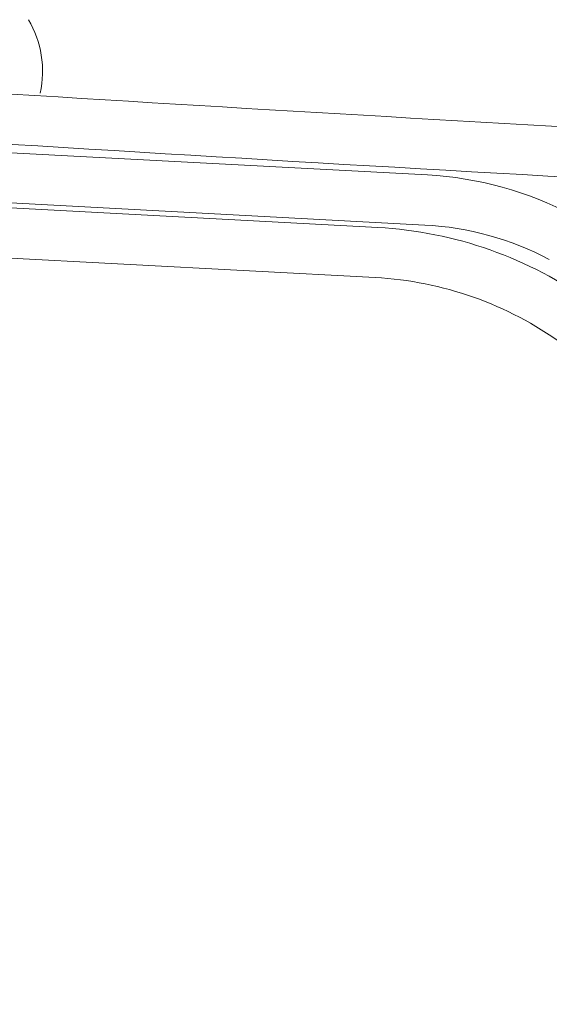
# Model space of a CAD drawing. Header units: metres. Extents: x -52 to 321, y -8 to 26.
# Tile 54 of 256: x -25.36 to -25.255, y 0.351 to 0.547. Entities that reach past the tile are written whole.
import ezdxf

# ---------------------------------------------------------------- set-up
doc = ezdxf.new("R2010")
doc.units = ezdxf.units.M
doc.header["$MEASUREMENT"] = 0
doc.layers.add('94 Genehmigungsplanung Bemaßung', color=7, linetype='Continuous')
doc.styles.add('ERSTELLTER_STIL_2', font='arial.ttf')
doc.dimstyles.new('ERSTELLTER_STIL__3', dxfattribs={"dimtxt": 0.25, "dimasz": 0.19, "dimexe": 0.18, "dimexo": 0.1, "dimgap": 0, "dimtad": 1, "dimzin": 0, "dimdsep": 46, "dimtxsty": 'ERSTELLTER_STIL_2', "dimblk": 'ARROWHEAD_6', "dimblk1": 'ARROWHEAD_6', "dimblk2": 'ARROWHEAD_6', "dimcen": 0.09, "dimclrd": 7, "dimclre": 7, "dimclrt": 7, "dimazin": 0, "dimtfac": 1, "dimtdec": 4, "dimtmove": 0, "dimatfit": 3, "dimfxl": 1, "dimtolj": 1, "dimtzin": 0, "dimarcsym": 0})

# ---------------------------------------------------------------- blocks, each defined once
blk = doc.blocks.new('*D30', base_point=(-33357.2790492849, 0))
at = {"layer": '94 Genehmigungsplanung Bemaßung', "color": 7, "linetype": 'Continuous', "lineweight": 13}
for p, q in [((-24.29007761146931, 2.864649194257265), (-24.29007761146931, 3.014649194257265)), ((-24.19007761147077, 2.764649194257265), (-24.39007761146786, 2.964649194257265)), ((-24.10257761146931, 2.864649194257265), (-24.47757761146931, 2.864649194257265)), ((-24.29007761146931, -0.03535080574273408), (-24.29007761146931, 2.864649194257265)), ((-24.39007761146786, 0.06464919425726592), (-24.19007761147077, -0.1353508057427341)), ((-24.10257761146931, -0.03535080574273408), (-24.47757761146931, -0.03535080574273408)), ((-24.29007761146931, -0.1853508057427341), (-24.29007761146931, -0.03535080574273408))]:
    blk.add_line(p, q, dxfattribs=at)
at = {"layer": '94 Genehmigungsplanung Bemaßung', "color": 7, "lineweight": 13, "insert": (-24.34007761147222, 1.080999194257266), "char_height": 0.25, "attachment_point": 7, "rotation": 90, "style": 'ERSTELLTER_STIL_2'}
blk.add_mtext('\\A1;{\\pql;\\fArial|b0|i0|c0|p0;\\W1.000000;2,90}', dxfattribs=at)
blk = doc.blocks.new('ARROWHEAD_6')
at = {"color": 0, "linetype": 'Continuous', "lineweight": 0}
for p, q in [((-0.5, -0.5), (0.5, 0.5)), ((0, 0), (-1, 0))]:
    blk.add_line(p, q, dxfattribs=at)

msp = doc.modelspace()

# ---------------------------------------------------------------- linework, layer by layer
at = {"color": 7, "linetype": 'Continuous', "lineweight": 13}
for p, q in [((-25.40305949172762, 0.5228040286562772), (-25.27902379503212, 0.5161819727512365)), ((-25.40305949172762, 0.5228040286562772), (-25.27902379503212, 0.5161819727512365)), ((-25.40724985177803, 0.5120373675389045), (-25.2889005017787, 0.5057188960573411)), ((-25.40724985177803, 0.5120373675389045), (-25.2889005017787, 0.5057188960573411)), ((-25.40684680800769, 0.513005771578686), (-25.27955618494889, 0.5062099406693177)), ((-25.40684680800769, 0.513005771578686), (-25.27955618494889, 0.5062099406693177)), ((-25.41205169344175, 0.5022932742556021), (-25.28943289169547, 0.4957468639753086)), ((-25.41205169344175, 0.5022932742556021), (-25.28943289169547, 0.4957468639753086))]:
    msp.add_line(p, q, dxfattribs=at)
for centre, radius, start, end in [((-25.37566682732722, 0.5368983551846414), 0.01997246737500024, 347.262749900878, 30.77547696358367), ((-25.37566682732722, 0.5368983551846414), 0.01997246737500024, 347.262749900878, 30.77547696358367), ((-24.22823052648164, 18.77191020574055), 18.27480761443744, 266.3256850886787, 267.2662541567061), ((-24.22823052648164, 18.77191020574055), 18.27480761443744, 266.3256850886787, 267.2662541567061), ((-24.22823052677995, 18.77191020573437), 18.28479384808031, 266.3182430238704, 266.8287079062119), ((-24.22823052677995, 18.77191020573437), 18.28479384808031, 266.3182430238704, 266.8287079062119), ((-25.28275052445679, 0.446377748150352), 0.06990363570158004, 62.13234513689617, 86.94397662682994), ((-25.28275052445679, 0.446377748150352), 0.06990363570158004, 62.13234513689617, 86.94397662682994), ((-25.28275052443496, 0.4463777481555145), 0.05991740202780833, 62.13234514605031, 86.94397664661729), ((-25.28275052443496, 0.4463777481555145), 0.05991740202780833, 62.13234514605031, 86.94397664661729), ((-25.29315962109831, 0.4259426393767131), 0.07988986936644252, 54.08409626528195, 86.94397664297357), ((-25.29315962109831, 0.4259426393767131), 0.07988986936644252, 54.08409626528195, 86.94397664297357), ((-25.29315962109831, 0.4259426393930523), 0.06990363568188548, 54.08409625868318, 86.94397664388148), ((-25.29315962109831, 0.4259426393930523), 0.06990363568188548, 54.08409625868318, 86.94397664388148)]:
    msp.add_arc(centre, radius, start, end, dxfattribs=at)

# ---------------------------------------------------------------- dimensions: what is measured, and where the dimension line sits
at = {"layer": '94 Genehmigungsplanung Bemaßung', "color": 7, "linetype": 'Continuous', "lineweight": 13}
dim = msp.add_linear_dim(base=(-24.29007761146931, 2.864649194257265), p1=(-27.05019267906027, -0.03535080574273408), p2=(-23.72920667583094, 2.864649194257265), angle=90, dimstyle='ERSTELLTER_STIL__3', dxfattribs=at)
dim.commit()
dim.dimension.update_dxf_attribs({"geometry": '*D30', "text_midpoint": (-24.46507761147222, 1.404644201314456), "dimtype": 160, "text_rotation": 90})

doc.saveas('drawing.dxf')
